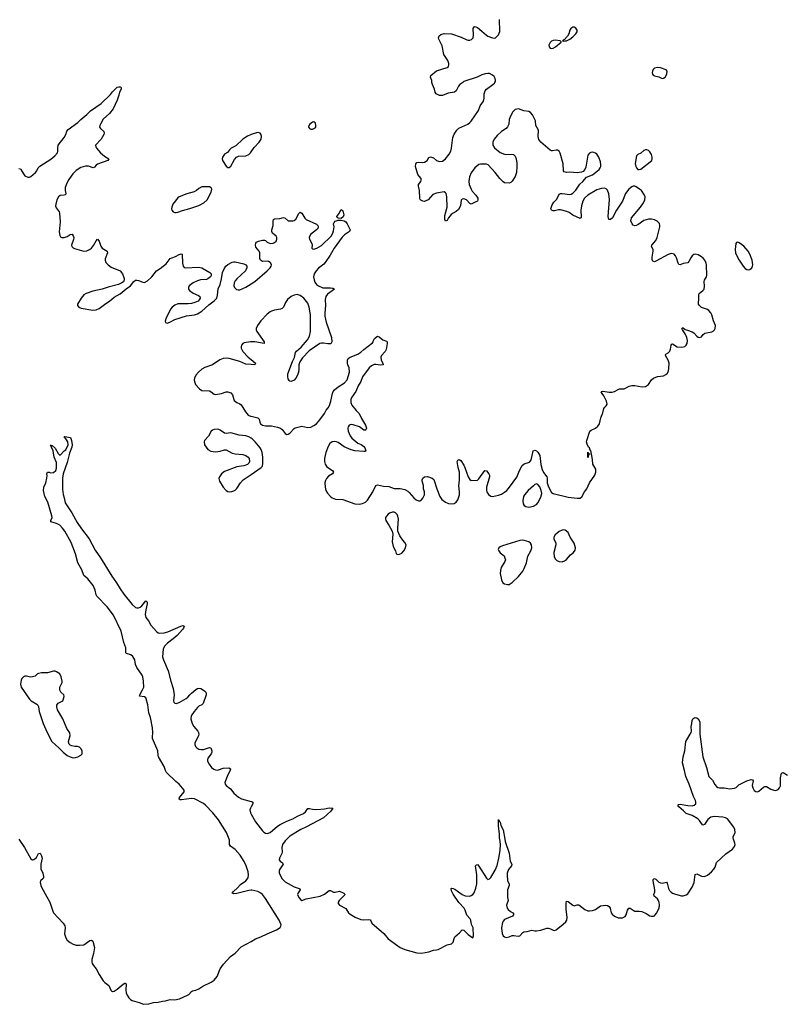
# Model space of a CAD drawing. Header units: inches. Extents: x 1550860 to 1685816, y 509127 to 640511.
# Tile 5 of 91: x 1576941 to 1587060, y 517819 to 530828. Entities that reach past the tile are written whole.
import ezdxf

# ---------------------------------------------------------------- set-up
doc = ezdxf.new("R2010")
doc.units = ezdxf.units.IN
doc.header["$MEASUREMENT"] = 0
for name, color, linetype in [('B5571', 7, 'Continuous'), ('B5572', 7, 'Continuous'), ('B5581', 7, 'Continuous'), ('B5582', 7, 'Continuous'), ('B5583', 7, 'Continuous')]:
    doc.layers.add(name, color=color, linetype=linetype)

msp = doc.modelspace()

# ---------------------------------------------------------------- linework, layer by layer
at = {"layer": 'B5571', "color": 6, "elevation": 400}
for points in [[(1576930, 520000), (1577004, 519890), (1577090, 519741), (1577110, 519729), (1577130, 519732), (1577162, 519758), (1577190, 519812), (1577210, 519817), (1577230, 519783), (1577238, 519750), (1577222, 519670), (1577222, 519610), (1577247, 519550), (1577258, 519510), (1577256, 519490), (1577250, 519480), (1577217, 519450), (1577213, 519430), (1577221, 519390), (1577230, 519365), (1577298, 519238), (1577340, 519170), (1577378, 519050), (1577390, 519030), (1577515, 518890), (1577537, 518857), (1577543, 518830), (1577534, 518750), (1577550, 518698), (1577570, 518668), (1577610, 518634), (1577650, 518612), (1577690, 518599), (1577730, 518599), (1577790, 518607), (1577870, 518663), (1577890, 518667), (1577910, 518654), (1577928, 518570), (1577918, 518490), (1577894, 518410), (1577894, 518374), (1577898, 518358), (1577916, 518330), (1577951, 518290), (1577991, 518211), (1578043, 518130), (1578066, 518106), (1578118, 518070), (1578147, 518007), (1578156, 517996), (1578170, 517990), (1578190, 517995), (1578230, 518021), (1578310, 518086), (1578330, 518098), (1578337, 518097), (1578349, 518089), (1578346, 518006), (1578349, 517969), (1578360, 517940), (1578383, 517903), (1578405, 517885), (1578430, 517870), (1578522, 517842), (1578579, 517819), (1578650, 517826), (1578710, 517842), (1578770, 517846), (1578830, 517862), (1578870, 517865), (1578930, 517884), (1578990, 517879), (1579052, 517890), (1579161, 517939), (1579177, 517950), (1579210, 517988), (1579224, 517996), (1579270, 518007), (1579310, 518023), (1579362, 518058), (1579470, 518112), (1579510, 518139), (1579550, 518186), (1579593, 518287), (1579636, 518350), (1579729, 518450), (1579790, 518493), (1579870, 518578), (1580000, 518651)], [(1580000, 519326), (1579970, 519322), (1579810, 519283), (1579770, 519281), (1579749, 519289), (1579766, 519310), (1579822, 519358), (1579859, 519401), (1579929, 519450), (1579959, 519490), (1579966, 519530), (1579960, 519570), (1579934, 519650), (1579910, 519705), (1579855, 519790), (1579790, 519863), (1579728, 519910), (1579714, 519930), (1579713, 519990), (1579709, 520000)]]:
    msp.add_lwpolyline(points, dxfattribs=at)
at = {"layer": 'B5572', "color": 6}
for points, elevation in [([(1576930, 528863), (1576950, 528858), (1576958, 528850), (1576990, 528790), (1577010, 528765), (1577047, 528747), (1577070, 528749), (1577090, 528758), (1577150, 528810), (1577167, 528833), (1577187, 528873), (1577206, 528894), (1577353, 528987), (1577408, 529030), (1577441, 529070), (1577445, 529090), (1577444, 529136), (1577451, 529169), (1577531, 529270), (1577551, 529310), (1577565, 529355), (1577581, 529379), (1577710, 529470), (1577750, 529511), (1577830, 529576), (1577876, 529624), (1578019, 529721), (1578141, 529839), (1578170, 529877), (1578210, 529919), (1578230, 529935), (1578250, 529941), (1578270, 529943), (1578278, 529938), (1578283, 529930), (1578283, 529910), (1578262, 529870), (1578253, 529830), (1578230, 529764), (1578176, 529650), (1578130, 529588), (1578046, 529514), (1578008, 529450), (1578000, 529430), (1577998, 529410), (1578008, 529390), (1578052, 529350), (1578058, 529330), (1578055, 529310), (1578020, 529250), (1577945, 529170), (1577946, 529150), (1577958, 529130), (1578009, 529070), (1578064, 529024), (1578119, 528990), (1578108, 528970), (1577970, 528920), (1577952, 528908), (1577930, 528881), (1577911, 528869), (1577850, 528891), (1577810, 528894), (1577750, 528877), (1577690, 528837), (1577643, 528790), (1577590, 528717), (1577563, 528670), (1577544, 528610), (1577544, 528570), (1577552, 528530), (1577546, 528514), (1577531, 528509), (1577475, 528505), (1577454, 528490), (1577433, 528450), (1577418, 528390), (1577416, 528370), (1577422, 528342), (1577461, 528290), (1577469, 528270), (1577478, 528158), (1577465, 528025), (1577470, 527978), (1577481, 527961), (1577498, 527950), (1577530, 527950), (1577570, 527966), (1577610, 527991), (1577633, 527993), (1577650, 527974), (1577655, 527950), (1577654, 527926), (1577626, 527850), (1577630, 527830), (1577650, 527812), (1577665, 527805), (1577790, 527768), (1577830, 527774), (1577862, 527790), (1577889, 527810), (1577916, 527844), (1577950, 527908), (1577970, 527928), (1577990, 527902), (1578015, 527835), (1578030, 527810), (1578096, 527770), (1578102, 527750), (1578070, 527670), (1578070, 527650), (1578082, 527622), (1578110, 527590), (1578150, 527560), (1578269, 527509), (1578298, 527470), (1578322, 527410), (1578323, 527390), (1578314, 527366), (1578291, 527350), (1578249, 527331), (1578110, 527294), (1578033, 527267), (1577910, 527240), (1577822, 527210), (1577790, 527192), (1577753, 527150), (1577706, 527070), (1577707, 527050), (1577721, 527030), (1577755, 527015), (1577910, 526991), (1577950, 526996), (1577990, 527014), (1578080, 527080), (1578130, 527110), (1578190, 527163), (1578270, 527207), (1578347, 527273), (1578404, 527310), (1578449, 527371), (1578470, 527387), (1578490, 527389), (1578510, 527384), (1578570, 527359), (1578590, 527358), (1578630, 527377), (1578689, 527430), (1578750, 527509), (1578798, 527542), (1578876, 527604), (1578930, 527672), (1578950, 527683), (1579001, 527699), (1579050, 527728), (1579076, 527736), (1579090, 527730), (1579095, 527610), (1579104, 527570), (1579116, 527556), (1579130, 527549), (1579310, 527558), (1579350, 527551), (1579455, 527490), (1579474, 527470), (1579474, 527450), (1579463, 527430), (1579430, 527403), (1579410, 527396), (1579330, 527390), (1579290, 527376), (1579233, 527350), (1579182, 527310), (1579173, 527290), (1579173, 527270), (1579186, 527250), (1579233, 527213), (1579304, 527184), (1579322, 527170), (1579328, 527150), (1579315, 527125), (1579298, 527110), (1579256, 527090), (1579210, 527078), (1579170, 527073), (1579030, 527072), (1578990, 527058), (1578955, 527030), (1578940, 527010), (1578877, 526890), (1578863, 526843), (1578870, 526826), (1578890, 526819), (1578924, 526830), (1578993, 526867), (1579146, 526914), (1579250, 526929), (1579290, 526940), (1579350, 526979), (1579439, 527061), (1579510, 527114), (1579545, 527150), (1579557, 527190), (1579566, 527274), (1579590, 527331), (1579610, 527405), (1579620, 527490), (1579642, 527538), (1579666, 527570), (1579690, 527594), (1579750, 527625), (1579770, 527630), (1579790, 527629), (1579904, 527604), (1579931, 527590), (1579943, 527570), (1579944, 527550), (1579924, 527510), (1579810, 527405), (1579790, 527379), (1579776, 527350), (1579772, 527310), (1579779, 527290), (1579805, 527265), (1579830, 527258), (1579850, 527261), (1579930, 527295), (1580000, 527338)], 500), ([(1580000, 529311), (1579990, 529308), (1579954, 529290), (1579892, 529248), (1579798, 529162), (1579738, 529130), (1579715, 529110), (1579686, 529074), (1579650, 529050), (1579621, 529010), (1579618, 528990), (1579623, 528970), (1579670, 528894), (1579690, 528877), (1579710, 528875), (1579730, 528891), (1579781, 528979), (1579807, 529013), (1579834, 529026), (1579930, 529029), (1579970, 529049), (1579990, 529069), (1580000, 529083)], 600), ([(1580000, 526572), (1579990, 526572), (1579910, 526558), (1579890, 526550), (1579872, 526530), (1579867, 526510), (1579869, 526490), (1579890, 526446), (1579960, 526370), (1580000, 526337)], 500), ([(1580000, 526273), (1579930, 526278), (1579850, 526313), (1579710, 526352), (1579670, 526355), (1579630, 526350), (1579586, 526334), (1579490, 526270), (1579390, 526235), (1579350, 526211), (1579304, 526170), (1579268, 526130), (1579250, 526092), (1579248, 526070), (1579250, 526048), (1579267, 526010), (1579316, 525950), (1579348, 525928), (1579450, 525925), (1579473, 525913), (1579510, 525880), (1579530, 525877), (1579610, 525888), (1579670, 525911), (1579690, 525911), (1579730, 525897), (1579754, 525870), (1579770, 525811), (1579778, 525798), (1579810, 525770), (1579850, 525754), (1579870, 525739), (1579926, 525646), (1579963, 525603), (1579991, 525590), (1580000, 525588)], 500), ([(1579709, 520000), (1579676, 520090), (1579570, 520258), (1579496, 520350), (1579396, 520450), (1579370, 520471), (1579250, 520535), (1579210, 520538), (1579082, 520522), (1579063, 520523), (1579049, 520530), (1579055, 520550), (1579114, 520626), (1579114, 520650), (1579047, 520730), (1579005, 520765), (1578883, 520883), (1578869, 520909), (1578850, 520962), (1578775, 521090), (1578770, 521110), (1578768, 521170), (1578698, 521330), (1578695, 521350), (1578702, 521410), (1578698, 521470), (1578668, 521610), (1578649, 521670), (1578635, 521775), (1578614, 521854), (1578608, 521868), (1578590, 521882), (1578526, 521890), (1578529, 521910), (1578566, 521974), (1578580, 522010), (1578579, 522090), (1578570, 522144), (1578561, 522170), (1578489, 522269), (1578474, 522310), (1578461, 522370), (1578435, 522415), (1578410, 522437), (1578353, 522453), (1578345, 522465), (1578346, 522530), (1578318, 522598), (1578281, 522750), (1578182, 522962), (1578097, 523070), (1577960, 523210), (1577951, 523231), (1577938, 523290), (1577911, 523351), (1577843, 523443), (1577790, 523485), (1577761, 523561), (1577710, 523650), (1577679, 523770), (1577621, 523921), (1577536, 524070), (1577509, 524110), (1577470, 524150), (1577430, 524173), (1577355, 524195), (1577351, 524210), (1577369, 524250), (1577368, 524272), (1577314, 524454), (1577274, 524530), (1577255, 524610), (1577261, 524650), (1577286, 524710), (1577301, 524770), (1577305, 524805), (1577302, 524830), (1577308, 524852), (1577330, 524852), (1577350, 524841), (1577390, 524845), (1577417, 524870), (1577430, 524902), (1577430, 524979), (1577397, 525050), (1577382, 525130), (1577356, 525190), (1577359, 525199), (1577349, 525211), (1577361, 525201), (1577370, 525204), (1577410, 525167), (1577450, 525095), (1577470, 525076), (1577481, 525079), (1577529, 525131), (1577550, 525145), (1577583, 525210), (1577577, 525250), (1577552, 525292), (1577528, 525310), (1577540, 525320), (1577611, 525310), (1577628, 525270), (1577634, 525210), (1577630, 525181), (1577599, 525101), (1577570, 524979), (1577514, 524830), (1577506, 524770), (1577507, 524627), (1577514, 524554), (1577530, 524510), (1577543, 524443), (1577630, 524314), (1577703, 524183), (1577760, 524100), (1577858, 523970), (1577938, 523818), (1578010, 523717), (1578158, 523478), (1578220, 523390), (1578268, 523308), (1578318, 523238), (1578430, 523101), (1578470, 523062), (1578490, 523056), (1578510, 523058), (1578533, 523067), (1578555, 523085), (1578610, 523148), (1578620, 523140), (1578626, 523130), (1578625, 523110), (1578607, 523033), (1578600, 522970), (1578607, 522930), (1578645, 522885), (1578674, 522830), (1578750, 522743), (1578770, 522729), (1578790, 522724), (1578850, 522729), (1578898, 522742), (1579070, 522817), (1579104, 522824), (1579116, 522816), (1579107, 522790), (1579093, 522770), (1579021, 522690), (1578970, 522646), (1578893, 522590), (1578855, 522550), (1578838, 522510), (1578829, 522411), (1578842, 522370), (1578904, 522224), (1578938, 522090), (1578970, 521990), (1578982, 521910), (1578975, 521830), (1578980, 521810), (1578990, 521798), (1579010, 521795), (1579050, 521807), (1579142, 521858), (1579164, 521876), (1579190, 521910), (1579210, 521928), (1579270, 521979), (1579290, 521991), (1579310, 521996), (1579334, 521994), (1579383, 521963), (1579403, 521943), (1579406, 521930), (1579404, 521910), (1579367, 521793), (1579350, 521776), (1579310, 521757), (1579290, 521741), (1579247, 521690), (1579207, 521630), (1579203, 521590), (1579220, 521530), (1579243, 521490), (1579294, 521430), (1579306, 521410), (1579310, 521390), (1579306, 521370), (1579258, 521270), (1579256, 521250), (1579266, 521226), (1579281, 521210), (1579310, 521192), (1579344, 521184), (1579370, 521187), (1579450, 521213), (1579466, 521206), (1579479, 521170), (1579479, 521150), (1579471, 521130), (1579427, 521070), (1579422, 521050), (1579424, 521030), (1579445, 520990), (1579477, 520950), (1579506, 520926), (1579530, 520916), (1579550, 520914), (1579570, 520917), (1579630, 520939), (1579704, 520944), (1579729, 520930), (1579725, 520910), (1579693, 520850), (1579652, 520750), (1579655, 520730), (1579672, 520710), (1579728, 520668), (1579770, 520610), (1579834, 520554), (1579874, 520534), (1580000, 520501)], 400), ([(1580000, 525299), (1579970, 525317), (1579930, 525331), (1579840, 525340), (1579730, 525370), (1579670, 525362), (1579650, 525364), (1579590, 525407), (1579573, 525413), (1579550, 525418), (1579510, 525416), (1579490, 525406), (1579474, 525390), (1579436, 525324), (1579385, 525270), (1579378, 525250), (1579384, 525210), (1579428, 525150), (1579468, 525128), (1579530, 525119), (1579590, 525127), (1579650, 525147), (1579670, 525146), (1579750, 525100), (1579790, 525091), (1579890, 525084), (1579930, 525072), (1579963, 525050), (1579975, 525030), (1579978, 524990), (1579970, 524969), (1579950, 524950), (1579905, 524935), (1579810, 524921), (1579650, 524858), (1579609, 524830), (1579580, 524790), (1579574, 524766), (1579580, 524730), (1579630, 524652), (1579668, 524610), (1579690, 524596), (1579710, 524592), (1579746, 524594), (1579770, 524602), (1579790, 524613), (1579810, 524633), (1579860, 524710), (1579893, 524747), (1580000, 524819)], 500), ([(1580000, 520429), (1579990, 520410), (1579984, 520390), (1579990, 520350), (1580000, 520331)], 400)]:
    msp.add_lwpolyline(points, dxfattribs=dict(at, elevation=elevation))
for points, elevation in [([(1579430, 528620), (1579350, 528619), (1579310, 528600), (1579276, 528570), (1579247, 528553), (1579152, 528528), (1579049, 528490), (1579030, 528473), (1578966, 528390), (1578950, 528350), (1578947, 528330), (1578950, 528310), (1578970, 528289), (1578990, 528281), (1579010, 528280), (1579030, 528284), (1579092, 528308), (1579190, 528333), (1579310, 528375), (1579376, 528410), (1579417, 528450), (1579474, 528550), (1579479, 528590), (1579470, 528608), (1579450, 528618)], 600), ([(1577410, 522220), (1577390, 522219), (1577310, 522200), (1577230, 522198), (1577190, 522191), (1577176, 522184), (1577144, 522156), (1577110, 522144), (1577083, 522143), (1577030, 522153), (1577010, 522153), (1576990, 522145), (1576970, 522126), (1576959, 522101), (1576953, 522050), (1576961, 522010), (1577071, 521851), (1577095, 521830), (1577167, 521787), (1577182, 521770), (1577190, 521750), (1577201, 521690), (1577253, 521530), (1577304, 521410), (1577367, 521290), (1577464, 521204), (1577515, 521150), (1577570, 521106), (1577610, 521087), (1577650, 521078), (1577680, 521080), (1577710, 521088), (1577749, 521110), (1577766, 521130), (1577769, 521150), (1577766, 521170), (1577750, 521197), (1577730, 521217), (1577706, 521226), (1577670, 521226), (1577630, 521233), (1577610, 521242), (1577597, 521257), (1577590, 521270), (1577587, 521290), (1577610, 521370), (1577605, 521405), (1577564, 521464), (1577510, 521591), (1577443, 521710), (1577431, 521750), (1577433, 521770), (1577450, 521798), (1577512, 521830), (1577527, 521870), (1577529, 521890), (1577527, 521910), (1577484, 521944), (1577470, 521970), (1577474, 522010), (1577503, 522070), (1577505, 522090), (1577490, 522145), (1577470, 522185), (1577430, 522213)], 500)]:
    msp.add_lwpolyline(points, close=True, dxfattribs=dict(at, elevation=elevation))
at = {"layer": 'B5581', "color": 6, "elevation": 400}
for points in [[(1580470, 520000), (1580450, 519981), (1580416, 519930), (1580407, 519890), (1580410, 519830), (1580407, 519813), (1580374, 519750), (1580372, 519730), (1580384, 519710), (1580413, 519690), (1580424, 519670), (1580370, 519590), (1580370, 519550), (1580410, 519478), (1580450, 519436), (1580570, 519372), (1580637, 519350), (1580644, 519344), (1580650, 519330), (1580622, 519290), (1580615, 519270), (1580632, 519230), (1580658, 519198), (1580670, 519190), (1580728, 519212), (1580913, 519247), (1580970, 519274), (1581030, 519322), (1581050, 519321), (1581090, 519300), (1581110, 519299), (1581170, 519313), (1581226, 519286), (1581242, 519270), (1581163, 519190), (1581151, 519170), (1581151, 519150), (1581170, 519127), (1581250, 519085), (1581288, 519030), (1581311, 519010), (1581377, 518970), (1581450, 518941), (1581490, 518934), (1581550, 518938), (1581575, 518935), (1581584, 518924), (1581596, 518890), (1581753, 518753), (1581810, 518686), (1581938, 518590), (1581971, 518570), (1582030, 518544), (1582190, 518501), (1582250, 518497), (1582350, 518512), (1582410, 518535), (1582450, 518537), (1582470, 518544), (1582590, 518607), (1582650, 518617), (1582670, 518639), (1582682, 518690), (1582691, 518709), (1582755, 518765), (1582790, 518803), (1582810, 518798), (1582870, 518742), (1582930, 518697), (1582936, 518710), (1582937, 518723), (1582933, 518830), (1582914, 518874), (1582904, 518930), (1582893, 518950), (1582850, 518997), (1582830, 519064), (1582815, 519090), (1582745, 519165), (1582670, 519275), (1582650, 519317), (1582645, 519350), (1582650, 519353), (1582670, 519348), (1582690, 519339), (1582787, 519270), (1582830, 519253), (1582890, 519250), (1582910, 519255), (1582931, 519269), (1582947, 519293), (1582970, 519352), (1582983, 519410), (1582984, 519530), (1582966, 519650), (1582977, 519663), (1582990, 519665), (1583010, 519644), (1583110, 519487), (1583130, 519470), (1583150, 519475), (1583170, 519495), (1583225, 519590), (1583250, 519654), (1583275, 519750), (1583290, 519850), (1583296, 519936), (1583285, 520000)], [(1583352, 520000), (1583358, 519970), (1583410, 519818), (1583425, 519710), (1583444, 519670), (1583441, 519650), (1583401, 519599), (1583385, 519550), (1583382, 519510), (1583387, 519467), (1583390, 519449), (1583408, 519410), (1583410, 519390), (1583390, 519330), (1583386, 519230), (1583396, 519190), (1583373, 519130), (1583384, 519090), (1583398, 519070), (1583427, 519047), (1583457, 519030), (1583471, 519010), (1583454, 518986), (1583350, 518941), (1583330, 518917), (1583322, 518898), (1583310, 518830), (1583316, 518756), (1583330, 518725), (1583349, 518709), (1583370, 518704), (1583410, 518709), (1583450, 518729), (1583470, 518729), (1583530, 518719), (1583550, 518726), (1583590, 518770), (1583603, 518777), (1583650, 518780), (1583710, 518799), (1583750, 518789), (1583770, 518788), (1583830, 518798), (1583910, 518826), (1583927, 518827), (1583957, 518817), (1583990, 518798), (1584010, 518796), (1584030, 518802), (1584124, 518876), (1584158, 518910), (1584171, 518930), (1584177, 518970), (1584162, 519070), (1584163, 519157), (1584170, 519183), (1584190, 519177), (1584250, 519129), (1584270, 519122), (1584310, 519134), (1584330, 519133), (1584410, 519074), (1584450, 519056), (1584470, 519053), (1584510, 519057), (1584550, 519073), (1584619, 519121), (1584687, 519127), (1584710, 519125), (1584731, 519111), (1584743, 519090), (1584759, 519030), (1584771, 519010), (1584802, 518982), (1584850, 518963), (1584910, 518963), (1584941, 518979), (1584958, 519002), (1584976, 519064), (1584990, 519090), (1585009, 519091), (1585050, 519062), (1585070, 519052), (1585090, 519048), (1585130, 519050), (1585165, 519045), (1585220, 519020), (1585270, 518987), (1585290, 518982), (1585316, 518984), (1585332, 518990), (1585358, 519022), (1585391, 519089), (1585399, 519130), (1585394, 519166), (1585384, 519190), (1585370, 519212), (1585326, 519250), (1585324, 519270), (1585335, 519305), (1585335, 519330), (1585311, 519449), (1585312, 519468), (1585321, 519479), (1585330, 519482), (1585350, 519471), (1585390, 519434), (1585410, 519423), (1585430, 519421), (1585490, 519435), (1585500, 519420), (1585514, 519350), (1585530, 519323), (1585550, 519303), (1585570, 519289), (1585610, 519274), (1585687, 519253), (1585710, 519252), (1585750, 519265), (1585770, 519280), (1585830, 519366), (1585854, 519430), (1585870, 519535), (1585890, 519542), (1585950, 519511), (1585990, 519508), (1586030, 519526), (1586085, 519570), (1586116, 519604), (1586133, 519630), (1586150, 519695), (1586272, 519808), (1586363, 519870), (1586390, 519904), (1586395, 519930), (1586392, 519950), (1586373, 520000)], [(1580000, 518651), (1580057, 518683), (1580130, 518711), (1580210, 518752), (1580337, 518803), (1580384, 518836), (1580393, 518850), (1580396, 518870), (1580372, 518930), (1580190, 519218), (1580150, 519270), (1580130, 519289), (1580090, 519310), (1580010, 519327), (1580000, 519326)]]:
    msp.add_lwpolyline(points, dxfattribs=at)
at = {"layer": 'B5582', "color": 6}
for points, elevation in [([(1580000, 525588), (1580090, 525566), (1580108, 525550), (1580116, 525510), (1580126, 525490), (1580150, 525472), (1580190, 525464), (1580270, 525462), (1580350, 525445), (1580387, 525430), (1580412, 525412), (1580450, 525361), (1580470, 525348), (1580490, 525351), (1580510, 525365), (1580570, 525429), (1580584, 525436), (1580670, 525456), (1580750, 525442), (1580790, 525446), (1580830, 525466), (1580864, 525490), (1580910, 525543), (1580970, 525625), (1580991, 525669), (1581018, 525702), (1581034, 525730), (1581054, 525790), (1581074, 525890), (1581084, 525916), (1581102, 525938), (1581150, 525977), (1581234, 526030), (1581271, 526070), (1581299, 526170), (1581294, 526230), (1581276, 526270), (1581273, 526290), (1581274, 526330), (1581282, 526350), (1581309, 526370), (1581410, 526410), (1581450, 526435), (1581490, 526473), (1581602, 526558), (1581612, 526570), (1581616, 526590), (1581630, 526618), (1581670, 526645), (1581690, 526638), (1581740, 526600), (1581790, 526580), (1581797, 526570), (1581798, 526550), (1581783, 526470), (1581770, 526446), (1581722, 526390), (1581714, 526370), (1581719, 526330), (1581742, 526290), (1581745, 526270), (1581710, 526264), (1581650, 526273), (1581628, 526272), (1581590, 526256), (1581560, 526230), (1581473, 526110), (1581450, 526050), (1581415, 525990), (1581383, 525917), (1581330, 525842), (1581317, 525810), (1581318, 525770), (1581330, 525737), (1581387, 525667), (1581430, 525624), (1581457, 525557), (1581511, 525470), (1581524, 525430), (1581518, 525410), (1581510, 525406), (1581490, 525407), (1581431, 525451), (1581350, 525477), (1581322, 525478), (1581297, 525470), (1581282, 525450), (1581278, 525430), (1581281, 525390), (1581308, 525330), (1581330, 525299), (1581410, 525232), (1581455, 525215), (1581490, 525191), (1581503, 525170), (1581516, 525130), (1581510, 525124), (1581490, 525121), (1581370, 525134), (1581324, 525144), (1581230, 525183), (1581150, 525242), (1581130, 525252), (1581104, 525256), (1581070, 525250), (1581042, 525230), (1581018, 525190), (1580986, 525110), (1580970, 525030), (1580970, 524990), (1580979, 524958), (1581002, 524922), (1581075, 524870), (1581090, 524850), (1581076, 524830), (1581023, 524797), (1580995, 524765), (1580982, 524738), (1580976, 524710), (1580979, 524650), (1580989, 524610), (1581010, 524574), (1581048, 524528), (1581070, 524510), (1581115, 524495), (1581210, 524487), (1581370, 524431), (1581430, 524427), (1581470, 524434), (1581510, 524453), (1581540, 524480), (1581607, 524590), (1581648, 524672), (1581670, 524684), (1581750, 524663), (1581819, 524659), (1581890, 524634), (1581970, 524633), (1582030, 524619), (1582070, 524599), (1582090, 524583), (1582152, 524512), (1582183, 524483), (1582210, 524473), (1582230, 524473), (1582250, 524484), (1582270, 524508), (1582290, 524550), (1582290, 524590), (1582279, 524630), (1582276, 524676), (1582261, 524730), (1582261, 524750), (1582270, 524770), (1582290, 524788), (1582330, 524795), (1582393, 524773), (1582415, 524755), (1582454, 524630), (1582495, 524530), (1582519, 524490), (1582570, 524454), (1582610, 524437), (1582650, 524430), (1582685, 524435), (1582710, 524455), (1582730, 524484), (1582752, 524550), (1582753, 524590), (1582743, 524670), (1582753, 524750), (1582752, 524850), (1582736, 524910), (1582723, 524990), (1582730, 525008), (1582750, 525016), (1582770, 525003), (1582810, 524943), (1582826, 524910), (1582870, 524787), (1582890, 524753), (1582910, 524742), (1582990, 524746), (1583010, 524762), (1583090, 524870), (1583110, 524868), (1583140, 524830), (1583149, 524810), (1583152, 524790), (1583111, 524650), (1583110, 524610), (1583115, 524590), (1583137, 524557), (1583170, 524534), (1583190, 524530), (1583270, 524547), (1583310, 524561), (1583350, 524586), (1583379, 524610), (1583416, 524650), (1583510, 524782), (1583546, 524874), (1583584, 524936), (1583610, 524960), (1583677, 524983), (1583697, 525003), (1583707, 525030), (1583721, 525110), (1583729, 525130), (1583750, 525141), (1583770, 525133), (1583790, 525113), (1583814, 525070), (1583828, 524950), (1583846, 524886), (1583866, 524846), (1583906, 524787), (1583912, 524770), (1583914, 524710), (1583924, 524670), (1583950, 524614), (1583970, 524583), (1583990, 524570), (1584190, 524522), (1584310, 524505), (1584350, 524508), (1584370, 524526), (1584406, 524590), (1584436, 524630), (1584473, 524707), (1584544, 524810), (1584556, 524850), (1584556, 524890), (1584516, 524956), (1584510, 525018), (1584490, 525137), (1584482, 525142), (1584473, 525170), (1584460, 525180), (1584440, 525220), (1584433, 525250), (1584435, 525270), (1584477, 525390), (1584496, 525404), (1584550, 525432), (1584581, 525459), (1584604, 525490), (1584620, 525570), (1584647, 525633), (1584662, 525690), (1584674, 525710), (1584693, 525727), (1584705, 525750), (1584696, 525790), (1584660, 525860), (1584638, 525890), (1584628, 525910), (1584630, 525915), (1584650, 525920), (1584730, 525906), (1584770, 525906), (1584804, 525916), (1584850, 525943), (1584870, 525949), (1584930, 525952), (1584995, 525985), (1585030, 525995), (1585070, 525995), (1585170, 525978), (1585210, 525982), (1585250, 526009), (1585292, 526070), (1585317, 526090), (1585370, 526112), (1585450, 526124), (1585481, 526139), (1585501, 526159), (1585517, 526190), (1585522, 526218), (1585523, 526290), (1585513, 526330), (1585476, 526390), (1585478, 526402), (1585480, 526410), (1585510, 526428), (1585533, 526450), (1585544, 526476), (1585551, 526529), (1585558, 526542), (1585570, 526547), (1585630, 526508), (1585690, 526502), (1585730, 526511), (1585750, 526527), (1585762, 526550), (1585768, 526590), (1585760, 526630), (1585738, 526678), (1585702, 526730), (1585694, 526750), (1585702, 526758), (1585710, 526759), (1585737, 526737), (1585765, 526725), (1585830, 526706), (1585851, 526691), (1585890, 526647), (1585910, 526634), (1585930, 526630), (1585950, 526637), (1585976, 526670), (1585994, 526686), (1586090, 526704), (1586107, 526713), (1586124, 526730), (1586134, 526750), (1586138, 526790), (1586110, 526850), (1586090, 526930), (1586077, 526957), (1586050, 526986), (1586030, 526999), (1585950, 527024), (1585925, 527050), (1585914, 527070), (1585911, 527090), (1585918, 527130), (1585917, 527190), (1585921, 527210), (1585971, 527249), (1585985, 527270), (1585991, 527309), (1585985, 527370), (1585991, 527389), (1586020, 527430), (1586024, 527450), (1586016, 527590), (1586013, 527610), (1585996, 527650), (1585976, 527676), (1585950, 527697), (1585910, 527720), (1585870, 527730), (1585850, 527724), (1585830, 527708), (1585810, 527680), (1585786, 527634), (1585770, 527617), (1585710, 527607), (1585670, 527591), (1585653, 527593), (1585642, 527610), (1585622, 527682), (1585610, 527710), (1585590, 527730), (1585550, 527739), (1585510, 527725), (1585350, 527639), (1585330, 527631), (1585310, 527636), (1585301, 527661), (1585299, 527690), (1585313, 527770), (1585311, 527791), (1585292, 527830), (1585295, 527850), (1585349, 527910), (1585367, 527950), (1585403, 528090), (1585403, 528110), (1585395, 528135), (1585366, 528166), (1585330, 528183), (1585290, 528193), (1585250, 528192), (1585190, 528174), (1585110, 528117), (1585090, 528107), (1585070, 528104), (1585050, 528114), (1585034, 528130), (1585017, 528170), (1585029, 528210), (1585145, 528350), (1585187, 528410), (1585205, 528450), (1585206, 528490), (1585200, 528510), (1585158, 528570), (1585133, 528590), (1585090, 528620), (1585069, 528629), (1585050, 528629), (1585030, 528622), (1584990, 528591), (1584948, 528530), (1584908, 528432), (1584829, 528310), (1584775, 528210), (1584750, 528187), (1584728, 528188), (1584720, 528230), (1584734, 528454), (1584729, 528529), (1584710, 528576), (1584693, 528593), (1584670, 528602), (1584630, 528600), (1584570, 528579), (1584448, 528510), (1584407, 528470), (1584385, 528430), (1584367, 528370), (1584358, 528310), (1584361, 528219), (1584350, 528203), (1584250, 528245), (1584201, 528281), (1584174, 528294), (1584090, 528316), (1584064, 528316), (1584010, 528303), (1583990, 528303), (1583970, 528310), (1583963, 528330), (1583980, 528380), (1584002, 528418), (1584041, 528459), (1584070, 528521), (1584090, 528531), (1584109, 528531), (1584210, 528518), (1584230, 528524), (1584250, 528536), (1584290, 528576), (1584346, 528654), (1584384, 528690), (1584434, 528746), (1584510, 528779), (1584579, 528830), (1584599, 528850), (1584614, 528870), (1584622, 528890), (1584623, 528910), (1584616, 528950), (1584595, 529010), (1584570, 529050), (1584550, 529067), (1584530, 529074), (1584510, 529077), (1584490, 529073), (1584470, 529065), (1584450, 529037), (1584422, 528878), (1584410, 528849), (1584390, 528824), (1584367, 528813), (1584310, 528803), (1584213, 528813), (1584166, 528810), (1584138, 528818), (1584130, 528830), (1584123, 528923), (1584086, 529066), (1584072, 529090), (1584050, 529103), (1584030, 529105), (1583984, 529096), (1583970, 529096), (1583950, 529103), (1583829, 529209), (1583804, 529244), (1583794, 529286), (1583800, 529370), (1583764, 529430), (1583756, 529490), (1583717, 529570), (1583690, 529604), (1583670, 529614), (1583606, 529626), (1583535, 529650), (1583490, 529642), (1583459, 529610), (1583426, 529554), (1583410, 529510), (1583405, 529450), (1583389, 529411), (1583369, 529391), (1583310, 529351), (1583250, 529298), (1583213, 529250), (1583195, 529210), (1583196, 529170), (1583215, 529135), (1583290, 529073), (1583350, 529052), (1583466, 529046), (1583490, 529023), (1583503, 528990), (1583512, 528932), (1583513, 528890), (1583505, 528810), (1583490, 528757), (1583450, 528696), (1583430, 528678), (1583410, 528670), (1583350, 528672), (1583330, 528684), (1583287, 528730), (1583226, 528810), (1583132, 528912), (1583110, 528920), (1583050, 528921), (1583030, 528920), (1583010, 528913), (1582958, 528870), (1582910, 528806), (1582885, 528750), (1582875, 528690), (1582883, 528650), (1582907, 528587), (1582923, 528563), (1582970, 528510), (1582994, 528470), (1582996, 528450), (1582991, 528430), (1582970, 528424), (1582910, 528393), (1582890, 528399), (1582847, 528447), (1582810, 528463), (1582790, 528459), (1582778, 528442), (1582765, 528370), (1582740, 528320), (1582710, 528293), (1582668, 528272), (1582645, 528255), (1582607, 528210), (1582590, 528177), (1582570, 528165), (1582561, 528190), (1582562, 528242), (1582591, 528350), (1582588, 528488), (1582577, 528530), (1582570, 528541), (1582550, 528552), (1582450, 528538), (1582403, 528517), (1582338, 528450), (1582310, 528433), (1582290, 528428), (1582270, 528429), (1582242, 528442), (1582233, 528453), (1582229, 528469), (1582224, 528570), (1582213, 528630), (1582214, 528650), (1582243, 528690), (1582249, 528710), (1582247, 528730), (1582219, 528759), (1582204, 528784), (1582172, 528890), (1582176, 528924), (1582190, 528942), (1582210, 528948), (1582270, 528940), (1582290, 528944), (1582325, 528970), (1582350, 529006), (1582370, 529015), (1582410, 529001), (1582451, 528970), (1582490, 528953), (1582530, 528958), (1582570, 528988), (1582619, 529050), (1582639, 529090), (1582650, 529130), (1582667, 529273), (1582685, 529315), (1582719, 529370), (1582747, 529393), (1582866, 529450), (1582892, 529468), (1582910, 529489), (1583003, 529630), (1583029, 529691), (1583069, 529751), (1583081, 529790), (1583080, 529850), (1583092, 529888), (1583110, 529910), (1583193, 529970), (1583215, 529990), (1583221, 530000)], 500), ([(1582796, 530000), (1582758, 529970), (1582742, 529950), (1582710, 529889), (1582689, 529871), (1582604, 529856), (1582530, 529828), (1582490, 529828), (1582447, 529847), (1582432, 529870), (1582422, 529910), (1582395, 529970), (1582390, 530000)], 500), ([(1580000, 529083), (1580042, 529138), (1580106, 529210), (1580133, 529250), (1580139, 529290), (1580130, 529315), (1580119, 529330), (1580098, 529338), (1580070, 529335), (1580000, 529311)], 600), ([(1580000, 527338), (1580051, 527370), (1580214, 527510), (1580253, 527550), (1580265, 527570), (1580268, 527590), (1580261, 527610), (1580250, 527620), (1580230, 527632), (1580210, 527636), (1580150, 527634), (1580124, 527650), (1580113, 527673), (1580117, 527730), (1580114, 527750), (1580105, 527770), (1580062, 527822), (1580056, 527850), (1580063, 527877), (1580072, 527888), (1580098, 527902), (1580150, 527917), (1580176, 527916), (1580190, 527910), (1580211, 527890), (1580250, 527873), (1580290, 527874), (1580310, 527884), (1580330, 527904), (1580341, 527930), (1580341, 527950), (1580332, 527970), (1580283, 528010), (1580272, 528030), (1580273, 528050), (1580293, 528110), (1580291, 528170), (1580296, 528190), (1580310, 528197), (1580379, 528201), (1580430, 528215), (1580450, 528207), (1580490, 528173), (1580510, 528169), (1580550, 528171), (1580570, 528177), (1580590, 528192), (1580630, 528269), (1580650, 528286), (1580670, 528273), (1580710, 528205), (1580726, 528190), (1580865, 528125), (1580881, 528110), (1580886, 528090), (1580880, 528070), (1580864, 528050), (1580785, 527990), (1580769, 527950), (1580770, 527930), (1580802, 527870), (1580806, 527850), (1580804, 527810), (1580810, 527803), (1580830, 527796), (1580870, 527809), (1580930, 527847), (1581056, 527970), (1581080, 528010), (1581090, 528039), (1581096, 528090), (1581090, 528130), (1581096, 528150), (1581110, 528165), (1581150, 528179), (1581190, 528180), (1581230, 528170), (1581250, 528158), (1581270, 528132), (1581309, 528050), (1581302, 528030), (1581234, 527986), (1581205, 527955), (1581099, 527810), (1581043, 527717), (1580978, 527622), (1580960, 527600), (1580890, 527545), (1580858, 527510), (1580835, 527470), (1580825, 527430), (1580831, 527390), (1580842, 527362), (1580864, 527330), (1580889, 527310), (1580946, 527286), (1581050, 527284), (1581079, 527279), (1581101, 527270), (1581010, 527204), (1580988, 527170), (1580979, 527130), (1580982, 527050), (1580973, 526953), (1580975, 526910), (1580990, 526830), (1581062, 526630), (1581067, 526570), (1581053, 526547), (1581015, 526545), (1580956, 526556), (1580930, 526555), (1580910, 526548), (1580769, 526452), (1580680, 526360), (1580644, 526310), (1580631, 526270), (1580631, 526209), (1580626, 526170), (1580614, 526130), (1580593, 526090), (1580570, 526067), (1580531, 526050), (1580513, 526053), (1580502, 526062), (1580490, 526085), (1580484, 526110), (1580485, 526150), (1580547, 526313), (1580573, 526367), (1580585, 526430), (1580599, 526450), (1580660, 526500), (1580743, 526597), (1580772, 526648), (1580786, 526710), (1580785, 526930), (1580766, 527030), (1580750, 527084), (1580697, 527150), (1580650, 527185), (1580610, 527196), (1580570, 527190), (1580528, 527170), (1580482, 527130), (1580455, 527090), (1580430, 527030), (1580410, 527013), (1580390, 527004), (1580310, 526989), (1580270, 526976), (1580250, 526967), (1580210, 526939), (1580129, 526850), (1580086, 526790), (1580068, 526750), (1580068, 526730), (1580074, 526710), (1580174, 526570), (1580171, 526550), (1580051, 526571), (1580000, 526572)], 500), ([(1580000, 526337), (1580057, 526290), (1580051, 526270), (1580000, 526273)], 500), ([(1580000, 524819), (1580090, 524879), (1580132, 524910), (1580150, 524930), (1580156, 524970), (1580155, 525050), (1580147, 525110), (1580131, 525150), (1580118, 525170), (1580053, 525250), (1580012, 525292), (1580000, 525299)], 500), ([(1586373, 520000), (1586369, 520010), (1586370, 520030), (1586395, 520090), (1586394, 520130), (1586380, 520160), (1586297, 520270), (1586270, 520284), (1586232, 520292), (1586121, 520299), (1586075, 520290), (1586037, 520263), (1585990, 520196), (1585970, 520186), (1585950, 520206), (1585927, 520247), (1585905, 520270), (1585830, 520313), (1585750, 520341), (1585716, 520376), (1585652, 520430), (1585641, 520450), (1585650, 520460), (1585670, 520463), (1585770, 520446), (1585830, 520443), (1585855, 520450), (1585875, 520470), (1585876, 520490), (1585871, 520510), (1585847, 520567), (1585790, 520730), (1585746, 520830), (1585729, 520910), (1585701, 521010), (1585709, 521091), (1585732, 521170), (1585745, 521290), (1585815, 521410), (1585820, 521430), (1585814, 521490), (1585826, 521530), (1585827, 521570), (1585836, 521590), (1585850, 521601), (1585870, 521607), (1585890, 521603), (1585910, 521590), (1585930, 521550), (1585932, 521390), (1585970, 521090), (1586017, 520950), (1586049, 520830), (1586099, 520779), (1586130, 520724), (1586150, 520699), (1586170, 520686), (1586190, 520679), (1586250, 520678), (1586328, 520668), (1586390, 520675), (1586410, 520682), (1586450, 520722), (1586464, 520730), (1586550, 520774), (1586608, 520788), (1586625, 520785), (1586633, 520773), (1586622, 520710), (1586630, 520678), (1586650, 520645), (1586670, 520630), (1586690, 520627), (1586710, 520635), (1586770, 520687), (1586790, 520696), (1586810, 520695), (1586870, 520662), (1586910, 520648), (1586934, 520646), (1586964, 520656), (1586982, 520678), (1586994, 520706), (1586996, 520810), (1587010, 520875), (1587030, 520880), (1587090, 520847)], 400), ([(1580000, 520501), (1580010, 520498), (1580024, 520490), (1580023, 520470), (1580000, 520429)], 400), ([(1580000, 520331), (1580057, 520230), (1580150, 520111), (1580170, 520092), (1580190, 520081), (1580210, 520078), (1580250, 520089), (1580348, 520172), (1580384, 520196), (1580470, 520241), (1580552, 520268), (1580615, 520305), (1580690, 520340), (1580718, 520362), (1580750, 520406), (1580770, 520408), (1580810, 520397), (1580870, 520394), (1580970, 520404), (1581030, 520416), (1581079, 520410), (1581054, 520370), (1580958, 520282), (1580730, 520162), (1580659, 520130), (1580510, 520040), (1580470, 520000)], 400), ([(1583285, 520000), (1583283, 520010), (1583284, 520070), (1583268, 520172), (1583270, 520262), (1583279, 520239), (1583290, 520227), (1583302, 520182), (1583330, 520124), (1583352, 520000)], 400)]:
    msp.add_lwpolyline(points, dxfattribs=dict(at, elevation=elevation))
for points, elevation in [([(1580830, 529477), (1580810, 529474), (1580775, 529450), (1580762, 529430), (1580757, 529410), (1580771, 529390), (1580790, 529384), (1580810, 529384), (1580830, 529391), (1580854, 529410), (1580856, 529430), (1580850, 529462)], 600), ([(1585230, 529108), (1585210, 529108), (1585190, 529098), (1585150, 529064), (1585110, 529047), (1585092, 529028), (1585077, 528930), (1585082, 528890), (1585091, 528870), (1585110, 528850), (1585130, 528849), (1585150, 528854), (1585296, 528970), (1585302, 528990), (1585301, 529010), (1585290, 529047), (1585270, 529081), (1585250, 529100)], 500), ([(1581190, 528203), (1581150, 528204), (1581137, 528217), (1581133, 528230), (1581157, 528263), (1581190, 528321), (1581210, 528303), (1581226, 528250), (1581217, 528223)], 500), ([(1586430, 527889), (1586414, 527886), (1586406, 527870), (1586399, 527790), (1586403, 527750), (1586415, 527715), (1586450, 527650), (1586503, 527570), (1586530, 527542), (1586550, 527529), (1586570, 527525), (1586590, 527530), (1586616, 527550), (1586628, 527570), (1586632, 527590), (1586620, 527650), (1586590, 527730), (1586569, 527770), (1586510, 527835), (1586450, 527881)], 500), ([(1584450, 525046), (1584450, 525114), (1584458, 525098), (1584470, 525094), (1584471, 525091), (1584470, 525086), (1584458, 525082), (1584454, 525050)], 500), ([(1583770, 524695), (1583750, 524688), (1583730, 524671), (1583661, 524610), (1583611, 524550), (1583601, 524530), (1583592, 524472), (1583596, 524430), (1583610, 524411), (1583630, 524397), (1583670, 524388), (1583730, 524399), (1583770, 524421), (1583790, 524445), (1583830, 524518), (1583841, 524570), (1583834, 524610), (1583817, 524657), (1583790, 524688)], 500), ([(1581890, 524320), (1581870, 524320), (1581830, 524307), (1581810, 524293), (1581788, 524270), (1581777, 524250), (1581774, 524230), (1581779, 524210), (1581819, 524150), (1581864, 524070), (1581871, 524030), (1581866, 523930), (1581871, 523890), (1581878, 523870), (1581907, 523810), (1581917, 523777), (1581926, 523766), (1581950, 523764), (1581990, 523779), (1582017, 523810), (1582039, 523850), (1582047, 523890), (1582030, 523923), (1582004, 523950), (1581965, 524010), (1581941, 524070), (1581937, 524110), (1581946, 524230), (1581940, 524270), (1581930, 524289), (1581910, 524312)], 500), ([(1584130, 524089), (1584110, 524086), (1584070, 524065), (1584019, 524021), (1584001, 523990), (1584002, 523970), (1584027, 523910), (1584029, 523890), (1584000, 523790), (1584007, 523730), (1584021, 523701), (1584041, 523681), (1584070, 523668), (1584110, 523667), (1584141, 523679), (1584170, 523698), (1584221, 523759), (1584262, 523790), (1584282, 523818), (1584288, 523850), (1584271, 523911), (1584217, 523990), (1584191, 524051), (1584150, 524085)], 500), ([(1583590, 523951), (1583550, 523947), (1583322, 523878), (1583290, 523864), (1583272, 523850), (1583266, 523830), (1583272, 523810), (1583290, 523785), (1583343, 523743), (1583355, 523715), (1583360, 523690), (1583355, 523670), (1583305, 523590), (1583294, 523550), (1583293, 523510), (1583308, 523428), (1583327, 523390), (1583350, 523375), (1583386, 523366), (1583410, 523368), (1583450, 523393), (1583533, 523470), (1583590, 523543), (1583610, 523579), (1583638, 523650), (1583659, 523741), (1583696, 523810), (1583708, 523850), (1583707, 523890), (1583693, 523913), (1583670, 523930), (1583610, 523948)], 500)]:
    msp.add_lwpolyline(points, close=True, dxfattribs=dict(at, elevation=elevation))
at = {"layer": 'B5583', "color": 6, "elevation": 500}
for points in [[(1582390, 530000), (1582386, 530026), (1582369, 530070), (1582374, 530090), (1582450, 530154), (1582590, 530196), (1582607, 530210), (1582614, 530230), (1582613, 530250), (1582599, 530290), (1582545, 530370), (1582523, 530483), (1582479, 530570), (1582476, 530590), (1582485, 530615), (1582506, 530634), (1582550, 530646), (1582650, 530643), (1582777, 530597), (1582850, 530562), (1582870, 530557), (1582890, 530558), (1582913, 530567), (1582933, 530590), (1582939, 530630), (1582936, 530710), (1582950, 530737), (1582970, 530735), (1582990, 530723), (1583050, 530677), (1583110, 530622), (1583130, 530610), (1583192, 530588), (1583210, 530585), (1583230, 530590), (1583270, 530628), (1583289, 530672), (1583284, 530830)], [(1583221, 530000), (1583228, 530012), (1583231, 530030), (1583226, 530050), (1583210, 530077), (1583190, 530096), (1583150, 530117), (1583130, 530119), (1583092, 530112), (1583050, 530100), (1582989, 530071), (1582809, 530010), (1582796, 530000)]]:
    msp.add_lwpolyline(points, dxfattribs=at)
for points in [[(1584270, 530729), (1584250, 530729), (1584224, 530710), (1584211, 530690), (1584197, 530643), (1584181, 530610), (1584138, 530562), (1584114, 530550), (1584125, 530545), (1584150, 530547), (1584170, 530551), (1584210, 530571), (1584250, 530602), (1584290, 530642), (1584307, 530670), (1584309, 530690), (1584290, 530718)], [(1584017, 530557), (1583990, 530553), (1583970, 530544), (1583950, 530525), (1583935, 530490), (1583938, 530470), (1583950, 530453), (1583970, 530447), (1583990, 530450), (1584024, 530470), (1584098, 530530), (1584098, 530538), (1584086, 530550)], [(1585370, 530197), (1585332, 530188), (1585313, 530170), (1585303, 530150), (1585299, 530130), (1585303, 530110), (1585315, 530095), (1585330, 530086), (1585390, 530072), (1585430, 530052), (1585450, 530056), (1585470, 530070), (1585495, 530110), (1585497, 530150), (1585485, 530165), (1585412, 530192)]]:
    msp.add_lwpolyline(points, close=True, dxfattribs=at)

doc.saveas('drawing.dxf')
